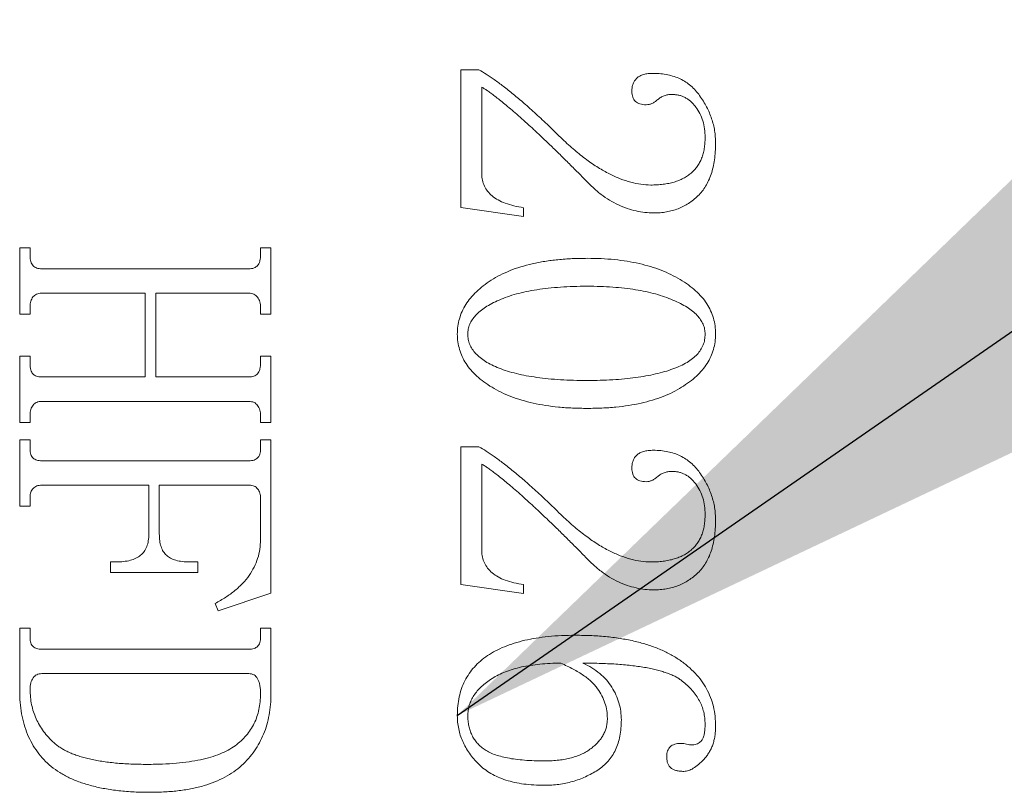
# Model space of a CAD drawing. Header units: millimetres. Extents: x 0 to 658, y -2 to 210.
# Tile 20 of 26: x 231.94 to 235.86, y 133.76 to 136.83. Entities that reach past the tile are written whole.
import ezdxf

# ---------------------------------------------------------------- set-up
doc = ezdxf.new("R2010")
doc.units = ezdxf.units.MM
doc.layers.add('图框', color=7, linetype='Continuous')
doc.dimstyles.new('SLDDIMSTYLE9', dxfattribs={"dimtxt": 0.18, "dimasz": 4.08, "dimexe": 0, "dimexo": 0.0625, "dimgap": 0, "dimtad": 0, "dimtih": 1, "dimtoh": 1, "dimdec": 0, "dimrnd": 1e-09, "dimzin": 0, "dimdsep": 46, "dimtxsty": 'Standard', "dimsah": 1, "dimcen": 0.09, "dimadec": 0, "dimazin": 0, "dimtfac": 4.08, "dimtdec": 0, "dimtofl": 0, "dimtmove": 0, "dimatfit": 3, "dimfxl": 0, "dimfrac": 2, "dimtolj": 1, "dimtzin": 0, "dimarcsym": 0})

msp = doc.modelspace()

# ---------------------------------------------------------------- linework, layer by layer
at = {"color": 7, "linetype": 'Continuous', "lineweight": 15}
for p, q in [((233.69975489, 136.63075197), (233.77202105, 136.63075197)), ((233.69975489, 136.08279157), (233.69975489, 136.63075197)), ((233.78308815, 136.56130809), (233.78308815, 136.21669043)), ((233.94975465, 136.0474192), (233.69975489, 136.08279157)), ((233.94975465, 136.08235795), (233.94975465, 136.0474192)), ((231.94419992, 135.92241931), (231.98586654, 135.92241931)), ((231.94419992, 135.65853018), (231.94419992, 135.92241931)), ((231.98586654, 135.92241931), (231.98586654, 135.89268852)), ((232.90253234, 135.92241931), (232.94419896, 135.92241931)), ((232.90253234, 135.89681167), (232.90253234, 135.92241931)), ((232.94419896, 135.92241931), (232.94419896, 135.65853018)), ((232.03208995, 135.83908606), (232.85630893, 135.83908606)), ((232.44419944, 135.74186343), (232.0312227, 135.74186343)), ((232.44419944, 135.40853042), (232.44419944, 135.74186343)), ((232.48586607, 135.74186343), (232.48586607, 135.40853042)), ((232.85630893, 135.74186343), (232.48586607, 135.74186343)), ((231.98586654, 135.65853018), (231.94419992, 135.65853018)), ((231.98586654, 135.68826098), (231.98586654, 135.65853018)), ((232.90253234, 135.65853018), (232.90253234, 135.68413783)), ((232.94419896, 135.65853018), (232.90253234, 135.65853018)), ((231.94419992, 135.49186367), (231.98586654, 135.49186367)), ((231.94419992, 135.22797454), (231.94419992, 135.49186367)), ((231.98586654, 135.49186367), (231.98586654, 135.46213288)), ((232.90253234, 135.49186367), (232.94419896, 135.49186367)), ((232.90253234, 135.46625603), (232.90253234, 135.49186367)), ((232.94419896, 135.49186367), (232.94419896, 135.22797454)), ((232.0312227, 135.40853042), (232.44419944, 135.40853042)), ((232.48586607, 135.40853042), (232.85630893, 135.40853042)), ((232.85630893, 135.31130779), (232.03208995, 135.31130779)), ((231.98586654, 135.22797454), (231.94419992, 135.22797454)), ((231.98586654, 135.25770534), (231.98586654, 135.22797454)), ((232.90253234, 135.22797454), (232.90253234, 135.25358218)), ((232.94419896, 135.22797454), (232.90253234, 135.22797454)), ((231.94419992, 135.15853066), (231.98586654, 135.15853066)), ((231.94419992, 134.89464152), (231.94419992, 135.15853066)), ((231.98586654, 135.15853066), (231.98586654, 135.12207199)), ((232.90253234, 135.15853066), (232.94419896, 135.15853066)), ((232.90253234, 135.12511033), (232.90253234, 135.15853066)), ((232.94419896, 135.15853066), (232.94419896, 134.54828638)), ((233.69975489, 135.13075191), (233.77202105, 135.13075191)), ((233.69975489, 134.58279151), (233.69975489, 135.13075191)), ((232.03208995, 135.0751974), (232.85630893, 135.0751974)), ((233.78308815, 135.06130803), (233.78308815, 134.71669037)), ((232.45808881, 134.97797478), (232.03252357, 134.97797478)), ((232.45808881, 134.78396464), (232.45808881, 134.97797478)), ((232.49975544, 134.97797478), (232.49975544, 134.78396464)), ((232.85782736, 134.97797478), (232.49975544, 134.97797478)), ((231.98586654, 134.93110019), (231.98586654, 134.89464152)), ((232.90253234, 134.76030905), (232.90253234, 134.9250235)), ((231.98586654, 134.89464152), (231.94419992, 134.89464152)), ((232.30531019, 134.67241902), (232.3272298, 134.67241902)), ((232.30531019, 134.63075239), (232.30531019, 134.67241902)), ((232.62063217, 134.67241902), (232.65253258, 134.67241902)), ((232.65253258, 134.67241902), (232.65253258, 134.63075239)), ((232.65253258, 134.63075239), (232.30531019, 134.63075239)), ((233.94975465, 134.54741914), (233.69975489, 134.58279151)), ((233.94975465, 134.58235789), (233.94975465, 134.54741914)), ((232.94419896, 134.54828638), (232.73369622, 134.47797525)), ((232.73369622, 134.47797525), (232.72197795, 134.50748849)), ((231.94419992, 134.40852988), (231.98586654, 134.40852988)), ((231.94419992, 134.16221965), (231.94419992, 134.40852988)), ((231.98586654, 134.40852988), (231.98586654, 134.37207121)), ((232.90253234, 134.40852988), (232.94419896, 134.40852988)), ((232.90253234, 134.37510956), (232.90253234, 134.40852988)), ((232.94419896, 134.40852988), (232.94419896, 134.14854783)), ((232.03208995, 134.32519663), (232.85630893, 134.32519663)), ((232.85630893, 134.227974), (232.03208995, 134.227974))]:
    msp.add_line(p, q, dxfattribs=at)
for points, knots in [([(233.77202075, 136.63075229), (233.78165491, 136.62524582), (233.80254789, 136.61330429), (233.83443066, 136.59085898), (233.87058677, 136.56458257), (233.90243406, 136.53884343), (233.93000361, 136.51612167), (233.95220316, 136.49723498), (233.97513711, 136.4767433), (233.99922024, 136.45511492), (234.02423136, 136.4320929), (234.04998434, 136.40756305), (234.07669828, 136.38168446), (234.0948002, 136.36397754), (234.104052, 136.35492764)], [0, 0, 0, 0, 0.0768902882, 0.1667468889, 0.2700590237, 0.3867558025, 0.4505162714, 0.517747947, 0.588797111, 0.6637210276, 0.7421543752, 0.8244509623, 0.910277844, 1, 1, 1, 1]), ([(234.38031068, 136.54611687), (234.3805473, 136.55134994), (234.38099762, 136.56130933), (234.38478335, 136.57544443), (234.39110374, 136.58777771), (234.40015282, 136.59840621), (234.41214117, 136.60713576), (234.42761346, 136.61268755), (234.44594941, 136.61652769), (234.45927852, 136.6167458), (234.46646519, 136.6168634)], [0, 0, 0, 0, 0.1231166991, 0.234311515, 0.3417746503, 0.446943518, 0.5604515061, 0.6867121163, 0.8310842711, 1, 1, 1, 1]), ([(234.46646519, 136.6168634), (234.47625017, 136.61667301), (234.49527301, 136.61630288), (234.52289638, 136.61170089), (234.54874744, 136.60486217), (234.57296708, 136.59539268), (234.59500708, 136.58247698), (234.61560515, 136.56734739), (234.63417132, 136.54906019), (234.65064899, 136.52833259), (234.66505436, 136.50605299), (234.67837865, 136.48351559), (234.68909091, 136.46024041), (234.69806744, 136.43676316), (234.70508852, 136.41290118), (234.71009977, 136.3886674), (234.71291359, 136.36396358), (234.71339957, 136.34741114), (234.71364401, 136.33908562)], [0, 0, 0, 0, 0.0706078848, 0.1372678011, 0.2016548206, 0.2635579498, 0.3244135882, 0.3856515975, 0.4477264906, 0.5120286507, 0.576517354, 0.6392528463, 0.7009638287, 0.7613239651, 0.8206806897, 0.8804225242, 0.9398550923, 1, 1, 1, 1]), ([(234.19194262, 136.19629048), (234.17843189, 136.20990647), (234.15213098, 136.23641226), (234.11355957, 136.2747372), (234.07703983, 136.31070421), (234.0423287, 136.34406411), (234.00956427, 136.37510373), (233.97883104, 136.4037711), (233.94991565, 136.42983332), (233.9230362, 136.45344329), (233.89824034, 136.47480558), (233.87547006, 136.49383848), (233.85493365, 136.51079479), (233.83650844, 136.52537152), (233.82018761, 136.53755098), (233.80605579, 136.54760479), (233.79406869, 136.55555298), (233.7864447, 136.5595488), (233.78308846, 136.56130784)], [0, 0, 0, 0, 0.10478993, 0.2039911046, 0.2970480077, 0.3848078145, 0.466993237, 0.5436104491, 0.6144017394, 0.6796457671, 0.7390552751, 0.7931957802, 0.8417715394, 0.8845430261, 0.9215325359, 0.9530013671, 0.9793102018, 1, 1, 1, 1]), ([(234.43760235, 136.4918634), (234.43309828, 136.49199306), (234.4246547, 136.49223614), (234.41289067, 136.49498611), (234.40269744, 136.49891361), (234.39438891, 136.50501004), (234.38777617, 136.51282376), (234.38370943, 136.52262358), (234.38060458, 136.53377547), (234.38041295, 136.54182216), (234.38031068, 136.54611687)], [0, 0, 0, 0, 0.1491235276, 0.2795555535, 0.3990136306, 0.5089535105, 0.618051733, 0.7340599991, 0.8580614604, 1, 1, 1, 1]), ([(234.54046693, 136.53287903), (234.53493822, 136.53265988), (234.52423814, 136.53223576), (234.5090209, 136.52806262), (234.4949182, 136.52194474), (234.48333965, 136.51248335), (234.47252996, 136.50317841), (234.46086276, 136.49700251), (234.44933998, 136.49261185), (234.44147403, 136.49211028), (234.43760235, 136.4918634)], [0, 0, 0, 0, 0.146074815, 0.2827085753, 0.4155963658, 0.5497216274, 0.676602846, 0.7923629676, 0.8977993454, 1, 1, 1, 1]), ([(234.67197735, 136.36165507), (234.67153662, 136.3731224), (234.67068268, 136.39534077), (234.66354666, 136.42739085), (234.65182053, 136.4567653), (234.63811933, 136.47877386), (234.62545212, 136.49447066), (234.61519797, 136.50472599), (234.60437194, 136.51354086), (234.59265503, 136.52046608), (234.58058416, 136.52619804), (234.56773843, 136.53020211), (234.55427843, 136.53226837), (234.54510266, 136.53267406), (234.54046693, 136.53287903)], [0, 0, 0, 0, 0.1433111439, 0.2776703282, 0.4083942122, 0.5372063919, 0.6002343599, 0.6603774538, 0.7183156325, 0.7743355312, 0.83020176, 0.8851518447, 0.9419770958, 1, 1, 1, 1]), ([(234.104052, 136.35492764), (234.1202302, 136.34012065), (234.15133724, 136.31165016), (234.19891875, 136.27370714), (234.24509999, 136.24209642), (234.28983999, 136.21655944), (234.33326182, 136.19705691), (234.37516563, 136.18301902), (234.41575216, 136.17420886), (234.44240892, 136.17300536), (234.45539748, 136.17241896)], [0, 0, 0, 0, 0.1624679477, 0.3123892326, 0.4504981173, 0.5767475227, 0.6935910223, 0.8025765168, 0.9038049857, 1, 1, 1, 1]), ([(234.45539748, 136.17241896), (234.46394135, 136.17248924), (234.48048697, 136.17262535), (234.50452901, 136.17523606), (234.52706134, 136.17870286), (234.54799189, 136.18403238), (234.56750271, 136.19039031), (234.58526268, 136.19869266), (234.60155968, 136.208345), (234.61636752, 136.21935703), (234.6295255, 136.23202913), (234.6407685, 136.24630497), (234.65080364, 136.26176849), (234.65844854, 136.27904757), (234.66460887, 136.29764703), (234.66885233, 136.3176623), (234.67153434, 136.33915738), (234.67182619, 136.3539787), (234.67197735, 136.36165507)], [0, 0, 0, 0, 0.0779475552, 0.1509493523, 0.2205381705, 0.2858837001, 0.3479047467, 0.407586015, 0.4644382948, 0.5205688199, 0.5756761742, 0.6306448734, 0.6861543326, 0.743484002, 0.8025815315, 0.8647535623, 0.9299521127, 1, 1, 1, 1]), ([(234.71364401, 136.33908562), (234.71344001, 136.32764981), (234.71304402, 136.30545248), (234.70987582, 136.2732728), (234.70414056, 136.2434883), (234.69677226, 136.21589465), (234.68658825, 136.19084356), (234.67480849, 136.16777589), (234.66026919, 136.14725232), (234.64381239, 136.12893892), (234.62540614, 136.11329512), (234.60629344, 136.09911906), (234.5858287, 136.08749632), (234.56436433, 136.07777762), (234.54171737, 136.07041815), (234.51793106, 136.06530332), (234.49311152, 136.06188646), (234.47617013, 136.06150297), (234.46755026, 136.06130784)], [0, 0, 0, 0, 0.0815418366, 0.1582756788, 0.2302056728, 0.2976610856, 0.3615510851, 0.4226937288, 0.4819400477, 0.5403723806, 0.5977779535, 0.6539062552, 0.709825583, 0.7652382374, 0.8216785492, 0.8792507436, 0.9385621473, 1, 1, 1, 1]), ([(233.78308846, 136.21668979), (233.78355824, 136.2082328), (233.78447898, 136.19165766), (233.79271874, 136.16800657), (233.80611347, 136.14670552), (233.82478513, 136.12782823), (233.84865517, 136.11166397), (233.87782343, 136.09883464), (233.91195261, 136.08863138), (233.93667204, 136.08452928), (233.94975512, 136.08235819)], [0, 0, 0, 0, 0.1075806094, 0.210850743, 0.3152844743, 0.4261837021, 0.54695673, 0.6807154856, 0.8310144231, 1, 1, 1, 1]), ([(234.46755026, 136.06130784), (234.45580555, 136.06167328), (234.43208899, 136.06241123), (234.39666315, 136.06881812), (234.36124037, 136.07884668), (234.32592552, 136.09296842), (234.29110585, 136.11181196), (234.25681334, 136.13523447), (234.22334958, 136.16351509), (234.20260032, 136.18516841), (234.19194262, 136.19629048)], [0, 0, 0, 0, 0.1113884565, 0.2249309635, 0.3405446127, 0.4603800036, 0.5850858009, 0.7155218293, 0.8538799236, 1, 1, 1, 1]), ([(231.98586623, 135.89268805), (231.98595405, 135.88812199), (231.98611697, 135.87965128), (231.98820529, 135.86795948), (231.99185626, 135.85841747), (231.99694203, 135.85080937), (232.00384752, 135.84540579), (232.0120793, 135.84182156), (232.02159489, 135.83925791), (232.02845369, 135.83914532), (232.03209019, 135.83908562)], [0, 0, 0, 0, 0.1672620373, 0.3102952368, 0.4329173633, 0.5395903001, 0.6414748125, 0.7494582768, 0.8671641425, 1, 1, 1, 1]), ([(232.85630894, 135.83908562), (232.85993866, 135.83925488), (232.86685034, 135.83957718), (232.87647642, 135.84189217), (232.88468222, 135.84591444), (232.89147305, 135.85171894), (232.89658848, 135.85979804), (232.9002368, 135.87006938), (232.90226516, 135.88269907), (232.90243944, 135.89188503), (232.9025329, 135.89681132)], [0, 0, 0, 0, 0.12753380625, 0.24284916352, 0.34518494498, 0.44612141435, 0.55260552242, 0.67729435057, 0.82693822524, 1, 1, 1, 1]), ([(233.68586623, 135.57932), (233.68628467, 135.5897703), (233.68711188, 135.61042964), (233.69368139, 135.64066911), (233.7041117, 135.66977127), (233.71931546, 135.69730684), (233.73847079, 135.72370487), (233.76189157, 135.74865202), (233.78947472, 135.77240365), (233.82115785, 135.79463754), (233.85665105, 135.81504778), (233.89598403, 135.83254524), (233.93867684, 135.84748666), (233.98480509, 135.85983539), (234.03442005, 135.86932077), (234.0874901, 135.87586514), (234.14398514, 135.88012535), (234.18281987, 135.88053936), (234.20279332, 135.88075229)], [0, 0, 0, 0, 0.0473331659, 0.0935735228, 0.1396309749, 0.187025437, 0.2356284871, 0.2871368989, 0.3417685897, 0.4003586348, 0.4623436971, 0.527068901, 0.5952061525, 0.6671925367, 0.7433361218, 0.8239900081, 0.9094746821, 1, 1, 1, 1]), ([(234.20279332, 135.88075229), (234.22139003, 135.88050503), (234.25775807, 135.88002148), (234.3109599, 135.87617229), (234.36141895, 135.86932017), (234.40921, 135.86050879), (234.45407938, 135.84835498), (234.4963638, 135.83425764), (234.53579717, 135.81697811), (234.57224843, 135.79741301), (234.60531675, 135.77589846), (234.6340461, 135.75238741), (234.65877361, 135.72756596), (234.67883677, 135.70099048), (234.69466339, 135.67287955), (234.70538004, 135.64299328), (234.71252641, 135.61170163), (234.71326813, 135.59021074), (234.71364401, 135.57932)], [0, 0, 0, 0, 0.0850839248, 0.1663915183, 0.2438603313, 0.3179900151, 0.3885592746, 0.4563826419, 0.5217467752, 0.5852751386, 0.6454945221, 0.7019430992, 0.7548371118, 0.8054103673, 0.8538562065, 0.9018145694, 0.9502434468, 1, 1, 1, 1]), ([(232.03122214, 135.7418634), (232.0276577, 135.74172972), (232.0208363, 135.7414739), (232.01127233, 135.73862595), (232.0032107, 135.73373834), (231.99681295, 135.72697389), (231.99187971, 135.71895913), (231.98832513, 135.70969224), (231.98616392, 135.69935684), (231.98596744, 135.69203337), (231.98586623, 135.68826097)], [0, 0, 0, 0, 0.1340705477, 0.2565760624, 0.3716309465, 0.4854184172, 0.6042257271, 0.7242474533, 0.8579569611, 1, 1, 1, 1]), ([(232.9025329, 135.68413771), (232.90243266, 135.68819812), (232.90223951, 135.69602142), (232.90008099, 135.70717497), (232.896336, 135.71714926), (232.89122949, 135.72586601), (232.88456079, 135.73296133), (232.87661879, 135.738505), (232.86681149, 135.74119711), (232.85993804, 135.74163317), (232.85630894, 135.7418634)], [0, 0, 0, 0, 0.1456235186, 0.280576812, 0.4054884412, 0.526618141, 0.6405181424, 0.7528684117, 0.8695176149, 1, 1, 1, 1]), ([(234.20279332, 135.76964118), (234.18448885, 135.76948294), (234.14894544, 135.76917568), (234.09718211, 135.76656579), (234.04862201, 135.76219727), (234.00315865, 135.7565852), (233.96098172, 135.74861851), (233.9217536, 135.73952191), (233.88576724, 135.72818722), (233.8529429, 135.71551801), (233.82380471, 135.70140826), (233.79809179, 135.68690278), (233.77671773, 135.67086649), (233.75879691, 135.65445265), (233.74490947, 135.63695435), (233.73480949, 135.61860475), (233.72867037, 135.59923765), (233.72791122, 135.58594461), (233.7275329, 135.57932)], [0, 0, 0, 0, 0.0994786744, 0.1931665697, 0.2815818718, 0.3644324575, 0.4420050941, 0.5147628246, 0.5831523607, 0.6468883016, 0.7057948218, 0.7589976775, 0.8070405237, 0.8507081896, 0.8907416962, 0.9278602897, 0.9640490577, 1, 1, 1, 1]), ([(234.67197735, 135.57932), (234.67161657, 135.58594931), (234.67089147, 135.59927341), (234.66445797, 135.61862146), (234.6541516, 135.6369583), (234.64003554, 135.6545194), (234.62165207, 135.67092053), (234.59964942, 135.68689067), (234.57330493, 135.70140457), (234.54357146, 135.7154712), (234.51038818, 135.72811475), (234.47441702, 135.73946946), (234.4356299, 135.74857755), (234.39432672, 135.75655781), (234.35023709, 135.76216448), (234.30348867, 135.76656594), (234.25403802, 135.76916585), (234.22015744, 135.76948011), (234.20279332, 135.76964118)], [0, 0, 0, 0, 0.0363990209, 0.0731575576, 0.1109301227, 0.1517100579, 0.1965058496, 0.2461102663, 0.3010119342, 0.3617307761, 0.4270032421, 0.4962451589, 0.5691356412, 0.6461101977, 0.7276253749, 0.813575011, 0.9044553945, 1, 1, 1, 1]), ([(234.20279332, 135.28353007), (234.18325454, 135.28376212), (234.14522112, 135.28421383), (234.08974236, 135.28823073), (234.03744921, 135.29448039), (233.98844086, 135.30399225), (233.94248662, 135.31542152), (233.89986113, 135.33016539), (233.86014613, 135.34680425), (233.8242222, 135.36668976), (233.79182544, 135.38815035), (233.76378238, 135.41153086), (233.73945403, 135.43573859), (233.72006523, 135.46189812), (233.70444441, 135.4891589), (233.69397019, 135.51811961), (233.68702914, 135.54824926), (233.68625758, 135.56886408), (233.68586623, 135.57932)], [0, 0, 0, 0, 0.0890963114, 0.1734313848, 0.2535521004, 0.3291240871, 0.4009774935, 0.4693124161, 0.5346369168, 0.5970900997, 0.6562903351, 0.711582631, 0.7633724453, 0.8123963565, 0.8596603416, 0.9061113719, 0.9523792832, 1, 1, 1, 1]), ([(233.7275329, 135.57932), (233.72789994, 135.57226189), (233.72862822, 135.558257), (233.73476115, 135.53795291), (233.7447829, 135.51895285), (233.75869069, 135.50119722), (233.77662077, 135.48494052), (233.79816594, 135.46962646), (233.82368734, 135.45562252), (233.853032, 135.4429894), (233.88580542, 135.43151947), (233.92186657, 135.42166629), (233.96097002, 135.41316519), (234.00324591, 135.40662551), (234.04862043, 135.40117081), (234.0971942, 135.39728659), (234.14895583, 135.39522433), (234.18449011, 135.39483943), (234.20279332, 135.39464118)], [0, 0, 0, 0, 0.0382874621, 0.0759710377, 0.1141190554, 0.1544499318, 0.1978363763, 0.2451697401, 0.29777386, 0.355678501, 0.4185752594, 0.48627654, 0.5586630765, 0.6358778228, 0.7186062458, 0.8069283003, 0.900551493, 1, 1, 1, 1]), ([(234.71364401, 135.57932), (234.71322618, 135.56887051), (234.71240299, 135.54828363), (234.70585281, 135.51807529), (234.69518847, 135.48928143), (234.68016135, 135.46189093), (234.66114396, 135.43583227), (234.63749671, 135.4114487), (234.60988296, 135.38823184), (234.5781418, 135.36666851), (234.54289365, 135.34687202), (234.50389547, 135.33006192), (234.461796, 135.31543979), (234.41621645, 135.30395552), (234.36755558, 135.29450696), (234.31555813, 135.28821175), (234.26029306, 135.28421193), (234.222332, 135.28376177), (234.20279332, 135.28353007)], [0, 0, 0, 0, 0.0479777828, 0.0945226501, 0.141321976, 0.1886191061, 0.2376153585, 0.2890997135, 0.3442965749, 0.4031153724, 0.4651643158, 0.5297587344, 0.5979773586, 0.6697257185, 0.7455379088, 0.8255997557, 0.9102356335, 1, 1, 1, 1]), ([(234.20279332, 135.39464118), (234.22015654, 135.39474606), (234.2540294, 135.39495067), (234.3034689, 135.39711945), (234.35021471, 135.40084945), (234.39425764, 135.40568169), (234.43557991, 135.41226165), (234.47429317, 135.41995304), (234.51032117, 135.42923807), (234.54351281, 135.43995173), (234.57337572, 135.45220011), (234.59967498, 135.46569095), (234.6218024, 135.48099411), (234.64021177, 135.49746872), (234.65441525, 135.51578787), (234.66455587, 135.53564473), (234.67095428, 135.55701129), (234.67163363, 135.57182499), (234.67197735, 135.57932)], [0, 0, 0, 0, 0.0950528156, 0.1854327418, 0.2708433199, 0.3517502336, 0.4279266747, 0.4998459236, 0.5677554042, 0.63150026, 0.6906297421, 0.7443035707, 0.7929692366, 0.8375371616, 0.8790440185, 0.9190716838, 0.9590542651, 1, 1, 1, 1]), ([(231.98586623, 135.4621325), (231.98594467, 135.45756258), (231.98609018, 135.44908474), (231.98828456, 135.43746398), (231.99158551, 135.42780742), (231.99673375, 135.42033665), (232.00338414, 135.4148464), (232.01148704, 135.41122599), (232.02087473, 135.40872676), (232.02765912, 135.4085978), (232.03122214, 135.40853007)], [0, 0, 0, 0, 0.1686208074, 0.3128159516, 0.4354764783, 0.5430159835, 0.6436543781, 0.75009157, 0.8687536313, 1, 1, 1, 1]), ([(232.85630894, 135.40853007), (232.8599411, 135.40869056), (232.86678724, 135.40899306), (232.87631597, 135.41138248), (232.88447984, 135.41534644), (232.89123399, 135.42122663), (232.89663654, 135.4291623), (232.90021555, 135.43952829), (232.90227191, 135.45213891), (232.9024418, 135.46132787), (232.9025329, 135.46625576)], [0, 0, 0, 0, 0.1276675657, 0.2406363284, 0.3430794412, 0.4441217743, 0.5521362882, 0.6769558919, 0.8267567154, 1, 1, 1, 1]), ([(232.03209019, 135.31130784), (232.0284516, 135.31118326), (232.02155435, 135.31094709), (232.01187422, 135.30802381), (232.00367465, 135.30318659), (231.99700511, 135.29649924), (231.99215961, 135.28834475), (231.9882532, 135.27919591), (231.98618556, 135.26879217), (231.9859748, 135.26147471), (231.98586623, 135.25770541)], [0, 0, 0, 0, 0.1357053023, 0.2572405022, 0.3737011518, 0.4884841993, 0.6063504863, 0.7264315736, 0.8590820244, 1, 1, 1, 1]), ([(232.9025329, 135.25358215), (232.90243096, 135.25764155), (232.90223454, 135.26546291), (232.90009864, 135.2766299), (232.89628912, 135.28652376), (232.89147873, 135.29537219), (232.88476218, 135.30239342), (232.8767857, 135.30800586), (232.86687164, 135.31060861), (232.85993493, 135.31106781), (232.85630894, 135.31130784)], [0, 0, 0, 0, 0.1454529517, 0.2802481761, 0.405013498, 0.5246875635, 0.6384541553, 0.7506728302, 0.8696704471, 1, 1, 1, 1]), ([(231.98586623, 135.12207173), (231.98596252, 135.11808538), (231.98614281, 135.11062143), (231.9881653, 135.1003245), (231.99196002, 135.09198219), (231.99704423, 135.08531132), (232.00396221, 135.08067069), (232.01210991, 135.07746894), (232.02165458, 135.07549804), (232.02846301, 135.07530146), (232.03209019, 135.07519673)], [0, 0, 0, 0, 0.1567351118, 0.2934672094, 0.4093318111, 0.5146537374, 0.6188549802, 0.7324613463, 0.8574691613, 1, 1, 1, 1]), ([(232.85630894, 135.07519673), (232.85993689, 135.07529107), (232.86683298, 135.0754704), (232.87641305, 135.07760381), (232.88450812, 135.08116673), (232.89136411, 135.08597888), (232.89655714, 135.0929575), (232.9001996, 135.10188258), (232.90227419, 135.11286376), (232.90244254, 135.12083273), (232.9025329, 135.12510993)], [0, 0, 0, 0, 0.1379352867, 0.2621903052, 0.3706756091, 0.4731211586, 0.5772188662, 0.6969042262, 0.8373186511, 1, 1, 1, 1]), ([(233.77202075, 135.13075229), (233.78165491, 135.12524582), (233.80254789, 135.11330429), (233.83443066, 135.09085898), (233.87058677, 135.06458257), (233.90243406, 135.03884343), (233.93000361, 135.01612167), (233.95220316, 134.99723498), (233.97513711, 134.9767433), (233.99922024, 134.95511492), (234.02423136, 134.9320929), (234.04998434, 134.90756305), (234.07669828, 134.88168446), (234.0948002, 134.86397754), (234.104052, 134.85492764)], [0, 0, 0, 0, 0.0768902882, 0.1667468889, 0.2700590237, 0.3867558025, 0.4505162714, 0.517747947, 0.588797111, 0.6637210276, 0.7421543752, 0.8244509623, 0.910277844, 1, 1, 1, 1]), ([(234.38031068, 135.04611687), (234.3805473, 135.05134994), (234.38099762, 135.06130933), (234.38478335, 135.07544443), (234.39110374, 135.08777771), (234.40015282, 135.09840621), (234.41214117, 135.10713576), (234.42761346, 135.11268755), (234.44594941, 135.11652769), (234.45927852, 135.1167458), (234.46646519, 135.1168634)], [0, 0, 0, 0, 0.1231166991, 0.234311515, 0.3417746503, 0.446943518, 0.5604515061, 0.6867121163, 0.8310842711, 1, 1, 1, 1]), ([(234.46646519, 135.1168634), (234.47625017, 135.11667301), (234.49527301, 135.11630288), (234.52289638, 135.11170089), (234.54874744, 135.10486217), (234.57296708, 135.09539268), (234.59500708, 135.08247698), (234.61560515, 135.06734739), (234.63417132, 135.04906019), (234.65064899, 135.02833259), (234.66505436, 135.00605299), (234.67837865, 134.98351559), (234.68909091, 134.96024041), (234.69806744, 134.93676316), (234.70508852, 134.91290118), (234.71009977, 134.8886674), (234.71291359, 134.86396358), (234.71339957, 134.84741114), (234.71364401, 134.83908562)], [0, 0, 0, 0, 0.0706078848, 0.1372678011, 0.2016548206, 0.2635579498, 0.3244135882, 0.3856515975, 0.4477264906, 0.5120286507, 0.576517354, 0.6392528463, 0.7009638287, 0.7613239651, 0.8206806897, 0.8804225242, 0.9398550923, 1, 1, 1, 1]), ([(234.19194262, 134.69629048), (234.17843189, 134.70990647), (234.15213098, 134.73641226), (234.11355957, 134.7747372), (234.07703983, 134.81070421), (234.0423287, 134.84406411), (234.00956427, 134.87510373), (233.97883104, 134.9037711), (233.94991565, 134.92983332), (233.9230362, 134.95344329), (233.89824034, 134.97480558), (233.87547006, 134.99383848), (233.85493365, 135.01079479), (233.83650844, 135.02537152), (233.82018761, 135.03755098), (233.80605579, 135.04760479), (233.79406869, 135.05555298), (233.7864447, 135.0595488), (233.78308846, 135.06130784)], [0, 0, 0, 0, 0.10478993, 0.2039911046, 0.2970480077, 0.3848078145, 0.466993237, 0.5436104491, 0.6144017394, 0.6796457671, 0.7390552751, 0.7931957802, 0.8417715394, 0.8845430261, 0.9215325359, 0.9530013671, 0.9793102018, 1, 1, 1, 1]), ([(234.43760235, 134.9918634), (234.43309828, 134.99199306), (234.4246547, 134.99223614), (234.41289067, 134.99498611), (234.40269744, 134.99891361), (234.39438891, 135.00501004), (234.38777617, 135.01282376), (234.38370943, 135.02262358), (234.38060458, 135.03377547), (234.38041295, 135.04182216), (234.38031068, 135.04611687)], [0, 0, 0, 0, 0.1491235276, 0.2795555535, 0.3990136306, 0.5089535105, 0.618051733, 0.7340599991, 0.8580614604, 1, 1, 1, 1]), ([(234.54046693, 135.03287903), (234.53493822, 135.03265988), (234.52423814, 135.03223576), (234.5090209, 135.02806262), (234.4949182, 135.02194474), (234.48333965, 135.01248335), (234.47252996, 135.00317841), (234.46086276, 134.99700251), (234.44933998, 134.99261185), (234.44147403, 134.99211028), (234.43760235, 134.9918634)], [0, 0, 0, 0, 0.146074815, 0.2827085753, 0.4155963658, 0.5497216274, 0.676602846, 0.7923629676, 0.8977993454, 1, 1, 1, 1]), ([(234.67197735, 134.86165507), (234.67153662, 134.8731224), (234.67068268, 134.89534077), (234.66354666, 134.92739085), (234.65182053, 134.9567653), (234.63811933, 134.97877386), (234.62545212, 134.99447066), (234.61519797, 135.00472599), (234.60437194, 135.01354086), (234.59265503, 135.02046608), (234.58058416, 135.02619804), (234.56773843, 135.03020211), (234.55427843, 135.03226837), (234.54510266, 135.03267406), (234.54046693, 135.03287903)], [0, 0, 0, 0, 0.1433111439, 0.2776703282, 0.4083942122, 0.5372063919, 0.6002343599, 0.6603774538, 0.7183156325, 0.7743355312, 0.83020176, 0.8851518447, 0.9419770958, 1, 1, 1, 1]), ([(232.03252422, 134.97797451), (232.02881863, 134.97782058), (232.02189797, 134.97753309), (232.01214713, 134.9750706), (232.00383064, 134.97104097), (231.99711912, 134.96519765), (231.99209838, 134.95805588), (231.98838251, 134.94997757), (231.9861401, 134.94083931), (231.98596017, 134.93444022), (231.98586623, 134.93109951)], [0, 0, 0, 0, 0.1477866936, 0.2760098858, 0.3987459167, 0.5134322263, 0.6272785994, 0.7449106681, 0.8668279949, 1, 1, 1, 1]), ([(232.9025329, 134.92502312), (232.90245007, 134.92880029), (232.90229238, 134.93599116), (232.89994295, 134.94619489), (232.89664678, 134.95542642), (232.89150003, 134.96331577), (232.88528707, 134.97003269), (232.87728957, 134.9746966), (232.86800963, 134.97760056), (232.86132351, 134.97784613), (232.85782804, 134.97797451)], [0, 0, 0, 0, 0.14408446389, 0.2743042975, 0.39863200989, 0.51680648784, 0.63222929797, 0.7451386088, 0.866759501, 1, 1, 1, 1]), ([(234.104052, 134.85492764), (234.1202302, 134.84012065), (234.15133724, 134.81165016), (234.19891875, 134.77370714), (234.24509999, 134.74209642), (234.28983999, 134.71655944), (234.33326182, 134.69705691), (234.37516563, 134.68301902), (234.41575216, 134.67420886), (234.44240892, 134.67300536), (234.45539748, 134.67241896)], [0, 0, 0, 0, 0.1624679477, 0.3123892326, 0.4504981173, 0.5767475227, 0.6935910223, 0.8025765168, 0.9038049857, 1, 1, 1, 1]), ([(234.45539748, 134.67241896), (234.46394135, 134.67248924), (234.48048697, 134.67262535), (234.50452901, 134.67523606), (234.52706134, 134.67870286), (234.54799189, 134.68403238), (234.56750271, 134.69039031), (234.58526268, 134.69869266), (234.60155968, 134.708345), (234.61636752, 134.71935703), (234.6295255, 134.73202913), (234.6407685, 134.74630497), (234.65080364, 134.76176849), (234.65844854, 134.77904757), (234.66460887, 134.79764703), (234.66885233, 134.8176623), (234.67153434, 134.83915738), (234.67182619, 134.8539787), (234.67197735, 134.86165507)], [0, 0, 0, 0, 0.0779475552, 0.1509493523, 0.2205381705, 0.2858837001, 0.3479047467, 0.407586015, 0.4644382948, 0.5205688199, 0.5756761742, 0.6306448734, 0.6861543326, 0.743484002, 0.8025815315, 0.8647535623, 0.9299521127, 1, 1, 1, 1]), ([(234.71364401, 134.83908562), (234.71344001, 134.82764981), (234.71304402, 134.80545248), (234.70987582, 134.7732728), (234.70414056, 134.7434883), (234.69677226, 134.71589465), (234.68658825, 134.69084356), (234.67480849, 134.66777589), (234.66026919, 134.64725232), (234.64381239, 134.62893892), (234.62540614, 134.61329512), (234.60629344, 134.59911906), (234.5858287, 134.58749632), (234.56436433, 134.57777762), (234.54171737, 134.57041815), (234.51793106, 134.56530332), (234.49311152, 134.56188646), (234.47617013, 134.56150297), (234.46755026, 134.56130784)], [0, 0, 0, 0, 0.0815418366, 0.1582756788, 0.2302056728, 0.2976610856, 0.3615510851, 0.4226937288, 0.4819400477, 0.5403723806, 0.5977779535, 0.6539062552, 0.709825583, 0.7652382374, 0.8216785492, 0.8792507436, 0.9385621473, 1, 1, 1, 1]), ([(232.32722908, 134.67241896), (232.33744991, 134.67273074), (232.35672677, 134.67331877), (232.38362986, 134.67817166), (232.40655732, 134.6863998), (232.42568121, 134.69795485), (232.44069225, 134.71375902), (232.45084044, 134.73381547), (232.45731419, 134.75759815), (232.45781939, 134.77480164), (232.45808846, 134.78396409)], [0, 0, 0, 0, 0.1551342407, 0.2925886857, 0.4131861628, 0.5232203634, 0.6289026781, 0.7394620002, 0.8612393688, 1, 1, 1, 1]), ([(232.49975512, 134.78396409), (232.50000946, 134.77481476), (232.50048515, 134.75770252), (232.50597485, 134.73400526), (232.51472293, 134.71403926), (232.52786201, 134.69810299), (232.54519979, 134.68628198), (232.5666559, 134.67814288), (232.59227885, 134.67329916), (232.61077079, 134.67272509), (232.62063186, 134.67241896)], [0, 0, 0, 0, 0.1440580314, 0.2694353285, 0.3812436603, 0.4849698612, 0.5906913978, 0.708498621, 0.844553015, 1, 1, 1, 1]), ([(232.72197735, 134.5074884), (232.73628371, 134.51534036), (232.76389579, 134.53049508), (232.80065845, 134.55767132), (232.83224953, 134.58656789), (232.85786554, 134.61803925), (232.87778832, 134.65141241), (232.89210729, 134.68634753), (232.90095476, 134.72283458), (232.90200384, 134.74774627), (232.9025329, 134.76030958)], [0, 0, 0, 0, 0.1492933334, 0.2881444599, 0.4175083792, 0.5404138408, 0.6583359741, 0.7721221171, 0.8850780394, 1, 1, 1, 1]), ([(233.78308846, 134.71668979), (233.78355824, 134.7082328), (233.78447898, 134.69165766), (233.79271874, 134.66800657), (233.80611347, 134.64670552), (233.82478513, 134.62782823), (233.84865517, 134.61166397), (233.87782343, 134.59883464), (233.91195261, 134.58863138), (233.93667204, 134.58452928), (233.94975512, 134.58235819)], [0, 0, 0, 0, 0.1075806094, 0.210850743, 0.3152844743, 0.4261837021, 0.54695673, 0.6807154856, 0.8310144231, 1, 1, 1, 1]), ([(234.46755026, 134.56130784), (234.45580555, 134.56167328), (234.43208899, 134.56241123), (234.39666315, 134.56881812), (234.36124037, 134.57884668), (234.32592552, 134.59296842), (234.29110585, 134.61181196), (234.25681334, 134.63523447), (234.22334958, 134.66351509), (234.20260032, 134.68516841), (234.19194262, 134.69629048)], [0, 0, 0, 0, 0.1113884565, 0.2249309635, 0.3405446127, 0.4603800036, 0.5850858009, 0.7155218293, 0.8538799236, 1, 1, 1, 1]), ([(231.98586623, 134.37207173), (231.98596252, 134.36808538), (231.98614281, 134.36062143), (231.9881653, 134.3503245), (231.99196002, 134.34198219), (231.99704423, 134.33531132), (232.00396221, 134.33067069), (232.01210991, 134.32746894), (232.02165458, 134.32549804), (232.02846301, 134.32530146), (232.03209019, 134.32519673)], [0, 0, 0, 0, 0.1567351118, 0.2934672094, 0.4093318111, 0.5146537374, 0.6188549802, 0.7324613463, 0.8574691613, 1, 1, 1, 1]), ([(232.85630894, 134.32519673), (232.85993689, 134.32529107), (232.86683298, 134.3254704), (232.87641305, 134.32760381), (232.88450812, 134.33116673), (232.89136411, 134.33597888), (232.89655714, 134.3429575), (232.9001996, 134.35188258), (232.90227419, 134.36286376), (232.90244254, 134.37083273), (232.9025329, 134.37510993)], [0, 0, 0, 0, 0.1379352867, 0.2621903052, 0.3706756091, 0.4731211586, 0.5772188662, 0.6969042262, 0.8373186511, 1, 1, 1, 1]), ([(233.68586623, 134.06174187), (233.68623107, 134.07442465), (233.68694162, 134.09912556), (233.69276776, 134.13500396), (233.70188858, 134.16863373), (233.71538955, 134.19977369), (233.73229511, 134.22861951), (233.75326697, 134.25497148), (233.7779501, 134.27891174), (233.80640786, 134.30047509), (233.83840466, 134.31949731), (233.87380537, 134.33606785), (233.91260773, 134.34976949), (233.95462146, 134.36142942), (234.00019569, 134.36976851), (234.04897981, 134.37643469), (234.10125086, 134.37997611), (234.13717817, 134.38048825), (234.1557013, 134.38075229)], [0, 0, 0, 0, 0.0592153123, 0.1153274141, 0.1693586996, 0.2215844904, 0.2733964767, 0.3251169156, 0.3784076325, 0.4336263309, 0.4915223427, 0.5519913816, 0.6159122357, 0.6835465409, 0.7554550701, 0.832161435, 0.9134670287, 1, 1, 1, 1]), ([(234.1557013, 134.38075229), (234.17755452, 134.38047012), (234.22000901, 134.37992194), (234.281764, 134.37542354), (234.33955827, 134.36754659), (234.3935325, 134.35721663), (234.4433809, 134.343187), (234.48948485, 134.32667085), (234.53154515, 134.3066278), (234.56962981, 134.28372329), (234.6033007, 134.25800172), (234.63300885, 134.23042993), (234.65794597, 134.20028178), (234.67822831, 134.16790083), (234.69438029, 134.13349562), (234.70554608, 134.09681148), (234.71253775, 134.05795792), (234.71326958, 134.0313182), (234.71364401, 134.01768805)], [0, 0, 0, 0, 0.087819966, 0.1706088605, 0.2486444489, 0.3221359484, 0.3912610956, 0.456559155, 0.5187160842, 0.5781965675, 0.6348296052, 0.6887134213, 0.7407508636, 0.7915664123, 0.8419015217, 0.8930279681, 0.9452680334, 1, 1, 1, 1]), ([(234.09754158, 134.26964118), (234.08328461, 134.26952472), (234.05553144, 134.26929801), (234.01512251, 134.26609781), (233.97716634, 134.26139538), (233.94163585, 134.25509873), (233.90871341, 134.24623402), (233.87807501, 134.23600606), (233.84990918, 134.22366372), (233.82455796, 134.2092433), (233.80179692, 134.19382986), (233.78209563, 134.17716568), (233.76525066, 134.1599273), (233.75161151, 134.14164525), (233.74078199, 134.12267676), (233.73313866, 134.10270709), (233.72839491, 134.081929), (233.72782117, 134.06777061), (233.7275329, 134.0606568)], [0, 0, 0, 0, 0.0912715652, 0.1776727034, 0.2593728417, 0.3361445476, 0.4085020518, 0.4774957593, 0.5428234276, 0.6050474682, 0.6640211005, 0.7185858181, 0.7700190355, 0.8180078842, 0.8642595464, 0.9094221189, 0.9544895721, 1, 1, 1, 1]), ([(234.28308846, 134.04915507), (234.28266493, 134.05969161), (234.28182463, 134.08059669), (234.27393674, 134.11124592), (234.26177743, 134.14079306), (234.24740981, 134.16421043), (234.23312754, 134.18219728), (234.22028256, 134.19581198), (234.20492444, 134.20865353), (234.18770472, 134.22162612), (234.16814154, 134.23402118), (234.14664689, 134.24648688), (234.12289202, 134.25837983), (234.106181, 134.26580331), (234.09754158, 134.26964118)], [0, 0, 0, 0, 0.10263562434, 0.20363464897, 0.30679072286, 0.41355623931, 0.47032410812, 0.53073118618, 0.59580308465, 0.66539548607, 0.74096595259, 0.82159458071, 0.90776626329, 1, 1, 1, 1]), ([(234.18564922, 134.26964118), (234.19777954, 134.26368499), (234.22142328, 134.25207551), (234.25276869, 134.22946891), (234.27964469, 134.20386112), (234.30096034, 134.17483768), (234.31781604, 134.14392467), (234.32976274, 134.11161043), (234.33732112, 134.07814838), (234.33820039, 134.05541587), (234.33864401, 134.04394673)], [0, 0, 0, 0, 0.1401397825, 0.27315257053, 0.39960656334, 0.52417173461, 0.64553053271, 0.76415156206, 0.8810083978, 1, 1, 1, 1]), ([(234.67197735, 134.02701965), (234.6716586, 134.03528232), (234.67103106, 134.05154931), (234.66683507, 134.07556735), (234.65963923, 134.09859032), (234.64959659, 134.12069574), (234.63652585, 134.14170049), (234.62092373, 134.16194687), (234.60222057, 134.18106137), (234.58466962, 134.19622559), (234.56874322, 134.20780156), (234.55478784, 134.21572544), (234.53918485, 134.22316155), (234.52192734, 134.23003402), (234.50297439, 134.23626219), (234.482487, 134.24211689), (234.4603829, 134.24764043), (234.43642737, 134.25202587), (234.41081547, 134.25615894), (234.38354478, 134.25987394), (234.35458378, 134.26282306), (234.32406082, 134.26547509), (234.29185928, 134.26741658), (234.25799403, 134.26862339), (234.22240238, 134.2695885), (234.19809208, 134.26962334), (234.18564922, 134.26964118)], [0, 0, 0, 0, 0.0407173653, 0.0801616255, 0.1197393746, 0.1593042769, 0.1994748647, 0.2414039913, 0.2850208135, 0.3310353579, 0.3555690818, 0.3819234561, 0.4099873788, 0.440704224, 0.473397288, 0.5082631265, 0.545702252, 0.5856253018, 0.6282339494, 0.6735597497, 0.7212360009, 0.7716839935, 0.8245432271, 0.8801981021, 0.9386812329, 1, 1, 1, 1]), ([(232.03209019, 134.22797451), (232.0284398, 134.22780119), (232.02148104, 134.22747079), (232.01185177, 134.22398918), (232.00341877, 134.21873852), (231.99694857, 134.21085103), (231.99205066, 134.20139634), (231.98825207, 134.19053035), (231.98616498, 134.17814137), (231.98596863, 134.16938824), (231.98586623, 134.16482347)], [0, 0, 0, 0, 0.1232924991, 0.2350329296, 0.3432425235, 0.4563484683, 0.5759982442, 0.7032553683, 0.8452472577, 1, 1, 1, 1]), ([(232.9025329, 134.14767937), (232.90244098, 134.15397868), (232.90226915, 134.16575323), (232.9001915, 134.18216299), (232.89651526, 134.1960259), (232.89163117, 134.20761684), (232.88508618, 134.21675088), (232.87694302, 134.22350628), (232.86701564, 134.22723169), (232.8599548, 134.22772156), (232.85630894, 134.22797451)], [0, 0, 0, 0, 0.1815892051, 0.3394231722, 0.475541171, 0.594149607, 0.7001254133, 0.7965560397, 0.8949521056, 1, 1, 1, 1]), ([(232.46459887, 133.75575229), (232.44295819, 133.7559796), (232.40106142, 133.75641967), (232.34042379, 133.76161427), (232.28419507, 133.76936078), (232.23242796, 133.78059314), (232.18517695, 133.79513881), (232.14208595, 133.81250288), (232.10368384, 133.83365637), (232.06960335, 133.85791795), (232.03983633, 133.8854185), (232.01436192, 133.91615096), (231.99228042, 133.94953001), (231.97484561, 133.98638956), (231.96078124, 134.02604722), (231.95124147, 134.06882471), (231.94521513, 134.11452079), (231.94454499, 134.14599549), (231.94419957, 134.1622193)], [0, 0, 0, 0, 0.0859161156, 0.1663352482, 0.2414925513, 0.3111941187, 0.376434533, 0.4376228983, 0.4953519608, 0.5501181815, 0.6033764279, 0.6557889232, 0.7082958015, 0.7618730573, 0.8172938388, 0.8750629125, 0.9356004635, 1, 1, 1, 1]), ([(231.98586623, 134.16482347), (231.98617642, 134.15453837), (231.98678867, 134.13423731), (231.99109767, 134.10435418), (231.99881074, 134.07580891), (232.00926121, 134.0485255), (232.02255351, 134.02248861), (232.0390337, 133.99781853), (232.05843577, 133.97432846), (232.07694745, 133.95592682), (232.0935536, 133.94199601), (232.10773058, 133.93234445), (232.12314721, 133.92308617), (232.14021769, 133.91504446), (232.15840669, 133.90702883), (232.17825466, 133.90032705), (232.19929524, 133.8936232), (232.22188405, 133.88814605), (232.24583227, 133.88310912), (232.27124664, 133.87880371), (232.29810077, 133.8751474), (232.32632502, 133.87211884), (232.35592224, 133.86975885), (232.38696012, 133.86795767), (232.41945672, 133.86722547), (232.4415953, 133.86698565), (232.45288012, 133.8668634)], [0, 0, 0, 0, 0.0490710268, 0.0968579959, 0.1436588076, 0.189874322, 0.2360292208, 0.2828402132, 0.3311429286, 0.3811756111, 0.4071607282, 0.4344473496, 0.462919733, 0.4928664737, 0.5244096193, 0.5577037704, 0.5927481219, 0.6297486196, 0.6685363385, 0.7095048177, 0.7527039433, 0.7978330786, 0.8449269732, 0.8943608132, 0.9461519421, 1, 1, 1, 1]), ([(232.45288012, 133.8668634), (232.47277847, 133.86703904), (232.51108904, 133.86737721), (232.56621042, 133.870846), (232.61679764, 133.8765853), (232.66276237, 133.88474686), (232.70425672, 133.89501393), (232.74116287, 133.90771859), (232.77351708, 133.92286273), (232.80153048, 133.94034952), (232.82535409, 133.96015587), (232.84604626, 133.98157202), (232.86346927, 134.00494725), (232.87793976, 134.03002992), (232.8890916, 134.05695497), (232.89680421, 134.08563026), (232.90178887, 134.11603848), (232.90228067, 134.13695298), (232.9025329, 134.14767937)], [0, 0, 0, 0, 0.099347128, 0.1912744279, 0.2756390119, 0.3534343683, 0.424219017, 0.4888752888, 0.5480111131, 0.602226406, 0.6532838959, 0.7023330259, 0.7505897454, 0.7984828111, 0.8465783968, 0.8956501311, 0.9464822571, 1, 1, 1, 1]), ([(232.94419957, 134.14854743), (232.94392233, 134.13398667), (232.94337944, 134.105473), (232.93748629, 134.06393227), (232.92849752, 134.02456359), (232.91563973, 133.98743852), (232.89907901, 133.95260748), (232.87899616, 133.91988744), (232.85494868, 133.8897396), (232.82752338, 133.86170309), (232.7960638, 133.83656125), (232.76040713, 133.8148928), (232.72091346, 133.79637511), (232.67736164, 133.78150027), (232.6298793, 133.76977895), (232.57831797, 133.76177862), (232.52278791, 133.75669926), (232.48443129, 133.75607504), (232.46459887, 133.75575229)], [0, 0, 0, 0, 0.0619200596, 0.1212551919, 0.178150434, 0.2335411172, 0.2880654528, 0.3419684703, 0.3965318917, 0.4518189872, 0.5085449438, 0.5674087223, 0.6289612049, 0.6937943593, 0.7629263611, 0.8368106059, 0.915622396, 1, 1, 1, 1]), ([(234.03287144, 133.78353007), (234.01861024, 133.78375702), (233.99104357, 133.7841957), (233.95108795, 133.78821329), (233.91392448, 133.7944615), (233.87970844, 133.80394409), (233.84814182, 133.81547638), (233.81964087, 133.830178), (233.79364929, 133.84707619), (233.77096106, 133.86694233), (233.75120513, 133.88848191), (233.73350081, 133.91060523), (233.71909192, 133.93401523), (233.70676342, 133.95785025), (233.69725168, 133.98264879), (233.69096664, 134.00833772), (233.68650983, 134.03475094), (233.6860823, 134.05268066), (233.68586623, 134.06174187)], [0, 0, 0, 0, 0.0855639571, 0.1653937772, 0.2407644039, 0.3114335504, 0.3781998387, 0.4420779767, 0.5034860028, 0.5638071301, 0.6224794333, 0.6787562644, 0.7335637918, 0.7871507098, 0.8396395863, 0.8924970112, 0.9456708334, 1, 1, 1, 1]), ([(233.7275329, 134.0606568), (233.72774908, 134.05362875), (233.72817239, 134.0398671), (233.7312403, 134.01992358), (233.73621061, 134.00116535), (233.74342261, 133.98376109), (233.75258483, 133.96756167), (233.76382032, 133.9526142), (233.77706196, 133.93895498), (233.79258379, 133.92650692), (233.81096347, 133.91556615), (233.83262456, 133.90595826), (233.85792652, 133.89845512), (233.8865563, 133.89192393), (233.9186688, 133.88679381), (233.95431594, 133.88320724), (233.99342, 133.8810367), (234.02064335, 133.8808497), (234.03482457, 133.88075229)], [0, 0, 0, 0, 0.0520964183, 0.1020100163, 0.1492405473, 0.1956569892, 0.2412952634, 0.2868862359, 0.3339214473, 0.3820031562, 0.4339751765, 0.4920835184, 0.5572291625, 0.6293118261, 0.7097307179, 0.7981658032, 0.8948602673, 1, 1, 1, 1]), ([(234.33864401, 134.04394673), (234.33834987, 134.03279346), (234.33778023, 134.01119356), (234.33347235, 133.97994863), (234.32604737, 133.9511485), (234.31602966, 133.92455203), (234.30229062, 133.90079984), (234.28616227, 133.87917819), (234.26683565, 133.86010434), (234.24462229, 133.84389765), (234.22091091, 133.82969942), (234.19611432, 133.81759016), (234.17087562, 133.80678306), (234.14459004, 133.79844619), (234.11775057, 133.79152743), (234.09004066, 133.78726127), (234.06174485, 133.78386745), (234.04257573, 133.78364346), (234.03287144, 133.78353007)], [0, 0, 0, 0, 0.0736691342, 0.1426707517, 0.2078095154, 0.2698416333, 0.3297671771, 0.3884508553, 0.4475861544, 0.5083724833, 0.5696750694, 0.6299426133, 0.6905596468, 0.7508574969, 0.8119380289, 0.8734525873, 0.9359358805, 1, 1, 1, 1]), ([(234.03482457, 133.88075229), (234.04437598, 133.88095375), (234.06299701, 133.88134651), (234.09013319, 133.88338281), (234.11564074, 133.88735803), (234.13947034, 133.89265479), (234.16159859, 133.8996718), (234.18205432, 133.90806725), (234.20087044, 133.91812668), (234.21793843, 133.92956155), (234.23320142, 133.94215649), (234.24637843, 133.95564348), (234.25787772, 133.96951249), (234.267023, 133.98422865), (234.2743372, 133.99946815), (234.27927723, 134.01549384), (234.28244312, 134.03210368), (234.28287163, 134.04342593), (234.28308846, 134.04915507)], [0, 0, 0, 0, 0.08582024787, 0.16731166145, 0.24423924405, 0.31754623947, 0.38639715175, 0.45253247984, 0.51591251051, 0.57773419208, 0.63681027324, 0.69333272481, 0.74692114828, 0.79830903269, 0.8486004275, 0.89833875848, 0.94855872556, 1, 1, 1, 1]), ([(234.71364401, 134.01768805), (234.71354052, 134.01109932), (234.71333863, 133.99824531), (234.71114243, 133.97950222), (234.70741495, 133.96180462), (234.7023945, 133.9450454), (234.6962374, 133.92905656), (234.68807947, 133.91432222), (234.67868621, 133.90052954), (234.66501384, 133.8841648), (234.64724944, 133.86727625), (234.62660673, 133.85151757), (234.60694189, 133.84126475), (234.59379724, 133.83977023), (234.58777596, 133.83908562)], [0, 0, 0, 0, 0.0833678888, 0.1626429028, 0.2384250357, 0.3120068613, 0.383929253, 0.454812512, 0.524653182, 0.5948769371, 0.7243929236, 0.8337219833, 0.9238316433, 1, 1, 1, 1]), ([(234.62097908, 133.94433736), (234.62461895, 133.94453464), (234.63169475, 133.94491816), (234.64183876, 133.94826315), (234.65055853, 133.95416431), (234.65872088, 133.96197753), (234.66466828, 133.97343511), (234.66922995, 133.98808166), (234.67154268, 134.00640712), (234.67182472, 134.01978172), (234.67197735, 134.02701965)], [0, 0, 0, 0, 0.0992310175, 0.1929026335, 0.2871139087, 0.3848600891, 0.4980267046, 0.6348000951, 0.8023649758, 1, 1, 1, 1]), ([(234.51919957, 133.89724534), (234.51935481, 133.9013802), (234.51964974, 133.90923596), (234.52215271, 133.92030994), (234.52681505, 133.92959372), (234.53309299, 133.93736455), (234.54134086, 133.94327851), (234.55136349, 133.94740404), (234.56307728, 133.94971625), (234.57141702, 133.95003021), (234.57584019, 133.95019673)], [0, 0, 0, 0, 0.1395453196, 0.2651206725, 0.3797981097, 0.4873639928, 0.5992244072, 0.7185157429, 0.8507084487, 1, 1, 1, 1]), ([(234.57584019, 133.95019673), (234.57962163, 133.95012507), (234.58726178, 133.94998027), (234.59838056, 133.94708696), (234.60958946, 133.94464044), (234.61720347, 133.94443783), (234.62097908, 133.94433736)], [0, 0, 0, 0, 0.24770468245, 0.50047061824, 0.75229531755, 1, 1, 1, 1]), ([(234.58777596, 133.83908562), (234.58241263, 133.83924744), (234.57234958, 133.83955105), (234.55822991, 133.84189229), (234.54613459, 133.84584648), (234.53615962, 133.85190163), (234.52817644, 133.85988169), (234.52297456, 133.87046693), (234.51967817, 133.88308482), (234.51936665, 133.89230179), (234.51919957, 133.89724534)], [0, 0, 0, 0, 0.1550125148, 0.290844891, 0.4125601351, 0.5205418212, 0.6255656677, 0.7340929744, 0.8573797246, 1, 1, 1, 1])]:
    msp.add_open_spline(points, degree=3, knots=knots, dxfattribs=at)

# ---------------------------------------------------------------- leaders
at = {"layer": '图框'}
msp.add_leader([(233.68586623, 134.06174187), (245.33815029, 142.12729573)], dimstyle='SLDDIMSTYLE9', dxfattribs=at)

doc.saveas('drawing.dxf')
